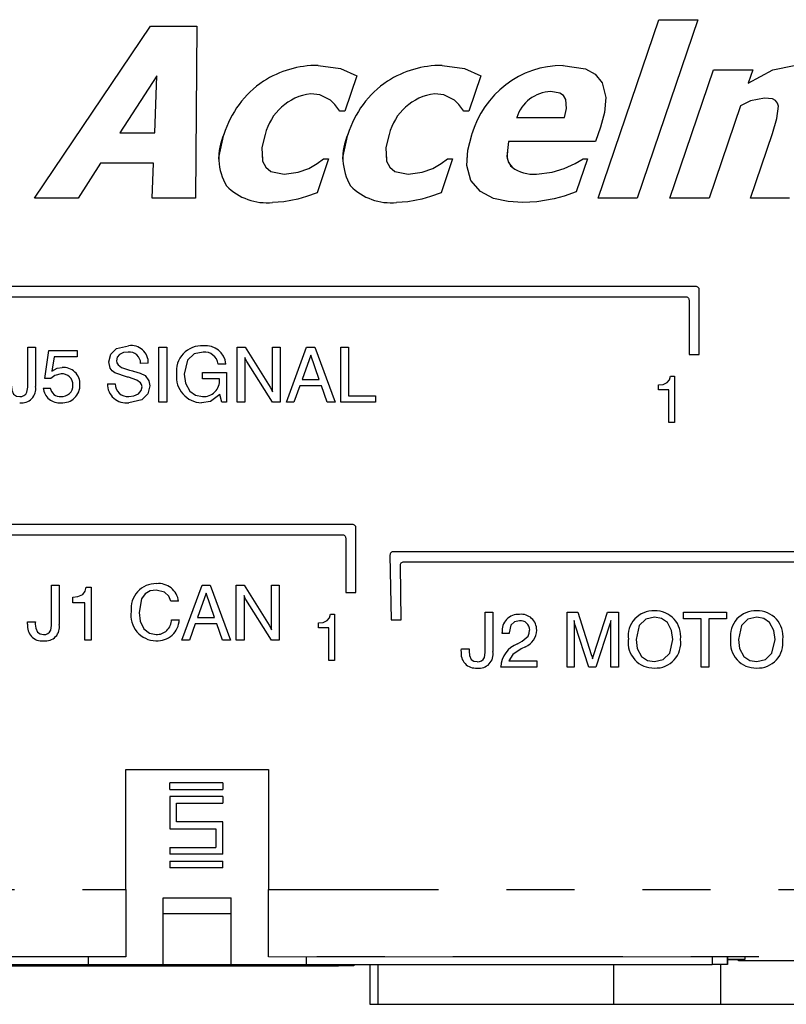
# Model space of a CAD drawing. Extents: x 0.4 to 16.6, y 0.1 to 10.9.
# Tile 17 of 22: x 3.1 to 4.2, y 5.8 to 7.3. Entities that reach past the tile are written whole.
import ezdxf

# ---------------------------------------------------------------- set-up
doc = ezdxf.new("R2010")
doc.units = 0
doc.linetypes.add('PHANTOM', pattern=[0.5, 0.25, -0.05, 0.05, -0.05, 0.05, -0.05])
doc.layers.get('0').update_dxf_attribs({"linetype": 'CONTINUOUS'})

msp = doc.modelspace()

# ---------------------------------------------------------------- linework, layer by layer
at = {"color": 7, "linetype": 'CONTINUOUS'}
for p, q in [((3.9609, 6.9924), (4.0501, 7.2548)), ((3.9609, 6.9924), (4.0501, 7.2548)), ((4.1077, 7.2548), (4.0185, 6.9924)), ((4.0501, 7.2548), (4.1077, 7.2548)), ((4.0501, 7.2548), (4.0501, 7.2548)), ((4.0501, 7.2548), (4.1077, 7.2548)), ((4.1077, 7.2548), (4.1077, 7.2548)), ((3.1321, 6.9924), (3.3023, 7.2452)), ((3.1321, 6.9924), (3.3023, 7.2452)), ((3.3023, 7.2452), (3.3706, 7.2452)), ((3.3023, 7.2452), (3.3023, 7.2452)), ((3.3023, 7.2452), (3.3706, 7.2452)), ((3.3706, 7.2452), (3.3689, 6.9924)), ((3.3706, 7.2452), (3.3706, 7.2452)), ((3.549, 7.1876), (3.549, 7.1876)), ((3.7314, 7.1876), (3.7314, 7.1876)), ((3.9092, 7.1876), (3.9092, 7.1876)), ((3.3116, 7.1721), (3.2576, 7.0884)), ((3.3087, 7.0884), (3.3116, 7.1721)), ((3.3087, 7.0884), (3.3116, 7.1721)), ((3.606, 7.1721), (3.5884, 7.1204)), ((3.606, 7.1721), (3.606, 7.1721)), ((3.7884, 7.1721), (3.7708, 7.1204)), ((3.7884, 7.1721), (3.7884, 7.1721)), ((4.0665, 6.9924), (4.1306, 7.1812)), ((4.0665, 6.9924), (4.1306, 7.1812)), ((4.1306, 7.1812), (4.1882, 7.1812)), ((4.1306, 7.1812), (4.1882, 7.1812)), ((4.1306, 7.1812), (4.1306, 7.1812)), ((4.1882, 7.1812), (4.1815, 7.1614)), ((4.1882, 7.1812), (4.1882, 7.1812)), ((3.4685, 7.1643), (3.4685, 7.1643)), ((3.6509, 7.1643), (3.6509, 7.1643)), ((4.1702, 7.1282), (4.1241, 6.9924)), ((3.5884, 7.1204), (3.581, 7.1204)), ((3.7708, 7.1204), (3.7634, 7.1204)), ((3.841, 7.1108), (3.9115, 7.1108)), ((3.841, 7.1108), (3.9115, 7.1108)), ((3.9115, 7.1108), (3.9115, 7.1108)), ((3.9644, 7.0969), (3.9572, 7.0756)), ((3.2576, 7.0884), (3.3087, 7.0884)), ((3.2576, 7.0884), (3.3087, 7.0884)), ((3.3087, 7.0884), (3.3087, 7.0884)), ((3.4103, 7.086), (3.4103, 7.086)), ((3.5927, 7.086), (3.5927, 7.086)), ((3.7749, 7.0853), (3.7749, 7.0853)), ((4.1849, 6.9924), (4.2172, 7.0874)), ((4.1849, 6.9924), (4.2172, 7.0874)), ((4.2172, 7.0874), (4.2172, 7.0874)), ((3.9572, 7.0756), (3.8292, 7.0756)), ((3.2291, 7.0436), (3.1962, 6.9924)), ((3.3067, 7.0436), (3.2291, 7.0436)), ((3.3048, 6.9924), (3.3067, 7.0436)), ((3.3048, 6.9924), (3.3067, 7.0436)), ((3.5645, 7.05), (3.5476, 7.0004)), ((3.5571, 7.05), (3.5645, 7.05)), ((3.5571, 7.05), (3.5645, 7.05)), ((3.5571, 7.05), (3.5571, 7.05)), ((3.5645, 7.05), (3.5645, 7.05)), ((3.7469, 7.05), (3.73, 7.0004)), ((3.7395, 7.05), (3.7469, 7.05)), ((3.7395, 7.05), (3.7469, 7.05)), ((3.7395, 7.05), (3.7395, 7.05)), ((3.7469, 7.05), (3.7469, 7.05)), ((3.8343, 7.0379), (3.8343, 7.0379)), ((3.9453, 7.05), (3.9288, 7.0016)), ((3.9391, 7.05), (3.9453, 7.05)), ((3.9391, 7.05), (3.9453, 7.05)), ((3.9391, 7.05), (3.9391, 7.05)), ((3.9453, 7.05), (3.9453, 7.05)), ((3.4989, 7.0276), (3.4989, 7.0276)), ((3.5352, 7.0361), (3.5352, 7.0361)), ((3.6813, 7.0276), (3.6813, 7.0276)), ((3.7176, 7.0361), (3.7176, 7.0361)), ((3.8701, 7.0276), (3.8701, 7.0276)), ((3.9111, 7.0361), (3.9111, 7.0361)), ((3.1321, 6.9924), (3.1321, 6.9924)), ((3.1962, 6.9924), (3.1321, 6.9924)), ((3.3689, 6.9924), (3.3048, 6.9924)), ((3.3048, 6.9924), (3.3048, 6.9924)), ((3.9609, 6.9924), (3.9609, 6.9924)), ((4.0185, 6.9924), (3.9609, 6.9924)), ((4.1241, 6.9924), (4.0665, 6.9924)), ((4.0665, 6.9924), (4.0665, 6.9924)), ((4.2425, 6.9924), (4.1849, 6.9924)), ((4.1849, 6.9924), (4.1849, 6.9924)), ((4.1046, 6.8625), (2.6146, 6.8625)), ((4.1046, 6.8625), (2.6146, 6.8625)), ((4.1096, 6.7625), (4.1096, 6.8575)), ((4.1096, 6.8575), (4.1096, 6.8575)), ((2.6296, 6.8475), (4.0896, 6.8475)), ((4.0946, 6.8425), (4.0946, 6.7625)), ((3.122, 6.7733), (3.1334, 6.7733)), ((3.122, 6.7201), (3.122, 6.7733)), ((3.122, 6.7733), (3.1334, 6.7733)), ((3.122, 6.7733), (3.122, 6.7733)), ((3.1334, 6.7733), (3.1334, 6.7156)), ((3.1334, 6.7733), (3.1334, 6.7733)), ((3.1469, 6.7271), (3.1532, 6.7682)), ((3.1469, 6.7271), (3.1532, 6.7682)), ((3.1532, 6.7682), (3.1947, 6.7682)), ((3.1532, 6.7682), (3.1947, 6.7682)), ((3.1532, 6.7682), (3.1532, 6.7682)), ((3.1947, 6.7682), (3.1947, 6.7588)), ((3.1947, 6.7682), (3.1947, 6.7682)), ((3.2703, 6.7754), (3.2703, 6.7754)), ((3.3149, 6.7733), (3.3263, 6.7733)), ((3.3149, 6.7733), (3.3263, 6.7733)), ((3.3149, 6.7733), (3.3149, 6.7733)), ((3.3149, 6.6925), (3.3149, 6.7733)), ((3.3263, 6.7733), (3.3263, 6.7733)), ((3.3263, 6.7733), (3.3263, 6.6925)), ((3.3802, 6.7754), (3.3802, 6.7754)), ((3.43, 6.7733), (3.4417, 6.7733)), ((3.43, 6.6925), (3.43, 6.7733)), ((3.43, 6.7733), (3.4417, 6.7733)), ((3.43, 6.7733), (3.43, 6.7733)), ((3.4417, 6.7733), (3.4784, 6.7146)), ((3.4417, 6.7733), (3.4784, 6.7146)), ((3.4417, 6.7733), (3.4417, 6.7733)), ((3.4818, 6.7733), (3.4932, 6.7733)), ((3.4818, 6.7078), (3.4818, 6.7733)), ((3.4818, 6.7733), (3.4932, 6.7733)), ((3.4818, 6.7733), (3.4818, 6.7733)), ((3.4932, 6.7733), (3.4932, 6.6925)), ((3.4932, 6.7733), (3.4932, 6.7733)), ((3.5026, 6.6925), (3.5321, 6.7733)), ((3.5026, 6.6925), (3.5321, 6.7733)), ((3.5321, 6.7733), (3.5442, 6.7733)), ((3.5321, 6.7733), (3.5442, 6.7733)), ((3.5321, 6.7733), (3.5321, 6.7733)), ((3.5442, 6.7733), (3.5741, 6.6925)), ((3.5442, 6.7733), (3.5741, 6.6925)), ((3.5442, 6.7733), (3.5442, 6.7733)), ((3.5824, 6.7733), (3.5938, 6.7733)), ((3.5824, 6.7733), (3.5938, 6.7733)), ((3.5824, 6.7733), (3.5824, 6.7733)), ((3.5824, 6.6925), (3.5824, 6.7733)), ((3.5938, 6.7733), (3.5938, 6.7733)), ((3.5938, 6.7733), (3.5938, 6.7018)), ((4.0946, 6.7625), (4.1096, 6.7625)), ((3.1607, 6.7588), (3.1575, 6.738)), ((3.1947, 6.7588), (3.1607, 6.7588)), ((3.2412, 6.7516), (3.2412, 6.7516)), ((3.2993, 6.7495), (3.2879, 6.7494)), ((3.2993, 6.7495), (3.2993, 6.7495)), ((3.4134, 6.7485), (3.402, 6.7485)), ((3.4134, 6.7485), (3.4134, 6.7485)), ((3.4414, 6.758), (3.4414, 6.6925)), ((3.4817, 6.6925), (3.4442, 6.752)), ((3.5381, 6.7617), (3.5255, 6.7256)), ((3.5506, 6.7256), (3.5381, 6.7617)), ((3.1724, 6.7433), (3.1724, 6.7433)), ((3.2718, 6.7394), (3.2718, 6.7394)), ((3.2761, 6.7383), (3.2761, 6.7383)), ((3.2773, 6.7381), (3.2773, 6.7381)), ((3.3408, 6.7333), (3.3408, 6.7333)), ((3.3788, 6.736), (3.4144, 6.736)), ((3.3788, 6.7267), (3.3788, 6.736)), ((3.3788, 6.736), (3.4144, 6.736)), ((3.3788, 6.736), (3.3788, 6.736)), ((3.4144, 6.736), (3.4144, 6.6925)), ((3.4144, 6.736), (3.4144, 6.736)), ((3.122, 6.7201), (3.122, 6.7201)), ((3.156, 6.7271), (3.1469, 6.7271)), ((3.1469, 6.7271), (3.1469, 6.7271)), ((3.2392, 6.7194), (3.2506, 6.7194)), ((3.2392, 6.7194), (3.2506, 6.7194)), ((3.2392, 6.7194), (3.2392, 6.7194)), ((3.2506, 6.7194), (3.2506, 6.7194)), ((3.2947, 6.7315), (3.2947, 6.7315)), ((3.4041, 6.7267), (3.3788, 6.7267)), ((3.4041, 6.7257), (3.4041, 6.7267)), ((3.4041, 6.7257), (3.4041, 6.7257)), ((3.5255, 6.7256), (3.5506, 6.7256)), ((3.5255, 6.7256), (3.5506, 6.7256)), ((4.0671, 6.7305), (4.0732, 6.7305)), ((4.0671, 6.7305), (4.0732, 6.7305)), ((4.0671, 6.7305), (4.0671, 6.7305)), ((4.0732, 6.7305), (4.0732, 6.7305)), ((4.0732, 6.7305), (4.0732, 6.6625)), ((3.1207, 6.7069), (3.1207, 6.7069)), ((3.1448, 6.7131), (3.1552, 6.7131)), ((3.1448, 6.7131), (3.1552, 6.7131)), ((3.1448, 6.7131), (3.1448, 6.7131)), ((3.1552, 6.7131), (3.1552, 6.7131)), ((3.1987, 6.7182), (3.1987, 6.7182)), ((3.3014, 6.7164), (3.3014, 6.7164)), ((3.4784, 6.7146), (3.4784, 6.7146)), ((3.4818, 6.7078), (3.4818, 6.7078)), ((3.5221, 6.7163), (3.5135, 6.6925)), ((3.5538, 6.7163), (3.5221, 6.7163)), ((3.5623, 6.6925), (3.5538, 6.7163)), ((4.0496, 6.7178), (4.0496, 6.7178)), ((4.0496, 6.7106), (4.0496, 6.7178)), ((4.065, 6.7106), (4.0496, 6.7106)), ((4.065, 6.6625), (4.065, 6.7106)), ((3.1101, 6.7008), (3.1101, 6.7008)), ((3.1708, 6.7008), (3.1708, 6.7008)), ((3.2707, 6.7008), (3.2707, 6.7008)), ((3.3263, 6.6925), (3.3149, 6.6925)), ((3.3791, 6.7008), (3.3791, 6.7008)), ((3.4072, 6.6925), (3.4047, 6.7037)), ((3.4144, 6.6925), (3.4072, 6.6925)), ((3.4414, 6.6925), (3.43, 6.6925)), ((3.4932, 6.6925), (3.4817, 6.6925)), ((3.5135, 6.6925), (3.5026, 6.6925)), ((3.5026, 6.6925), (3.5026, 6.6925)), ((3.5741, 6.6925), (3.5623, 6.6925)), ((3.5741, 6.6925), (3.5741, 6.6925)), ((3.6332, 6.6925), (3.5824, 6.6925)), ((3.5938, 6.7018), (3.6332, 6.7018)), ((3.5938, 6.7018), (3.6332, 6.7018)), ((3.6332, 6.7018), (3.6332, 6.6925)), ((3.6332, 6.7018), (3.6332, 6.7018)), ((4.0732, 6.6625), (4.065, 6.6625)), ((3.5996, 6.5125), (2.9546, 6.5125)), ((3.5996, 6.5125), (2.9546, 6.5125)), ((3.6046, 6.5075), (3.6046, 6.5075)), ((3.6046, 6.4125), (3.6046, 6.5075)), ((2.9696, 6.4975), (3.5846, 6.4975)), ((3.5896, 6.4925), (3.5896, 6.4125)), ((4.4396, 6.4725), (3.6597, 6.4725)), ((4.4396, 6.4725), (3.6597, 6.4725)), ((3.6547, 6.4674), (3.6563, 6.3725)), ((3.6713, 6.3725), (3.67, 6.4524)), ((3.6713, 6.3725), (3.67, 6.4524)), ((3.675, 6.4575), (4.4246, 6.4575)), ((3.157, 6.4234), (3.1684, 6.4234)), ((3.157, 6.3701), (3.157, 6.4234)), ((3.157, 6.4234), (3.1684, 6.4234)), ((3.157, 6.4234), (3.157, 6.4234)), ((3.1684, 6.4234), (3.1684, 6.3656)), ((3.1684, 6.4234), (3.1684, 6.4234)), ((3.2081, 6.4202), (3.215, 6.4202)), ((3.2081, 6.4202), (3.2081, 6.4202)), ((3.2081, 6.4202), (3.215, 6.4202)), ((3.215, 6.4202), (3.215, 6.4202)), ((3.215, 6.4202), (3.215, 6.3425)), ((3.3113, 6.4254), (3.3113, 6.4254)), ((3.3488, 6.3425), (3.3784, 6.4234)), ((3.3488, 6.3425), (3.3784, 6.4234)), ((3.3784, 6.4234), (3.3904, 6.4234)), ((3.3784, 6.4234), (3.3904, 6.4234)), ((3.3784, 6.4234), (3.3784, 6.4234)), ((3.3904, 6.4234), (3.4204, 6.3425)), ((3.3904, 6.4234), (3.3904, 6.4234)), ((3.3904, 6.4234), (3.4204, 6.3425)), ((3.4287, 6.4234), (3.4404, 6.4234)), ((3.4287, 6.4234), (3.4404, 6.4234)), ((3.4287, 6.4234), (3.4287, 6.4234)), ((3.4287, 6.3425), (3.4287, 6.4234)), ((3.4404, 6.4234), (3.4771, 6.3646)), ((3.4404, 6.4234), (3.4404, 6.4234)), ((3.4404, 6.4234), (3.4771, 6.3646)), ((3.4805, 6.4234), (3.4919, 6.4234)), ((3.4805, 6.4234), (3.4919, 6.4234)), ((3.4805, 6.4234), (3.4805, 6.4234)), ((3.4805, 6.3578), (3.4805, 6.4234)), ((3.4919, 6.4234), (3.4919, 6.4234)), ((3.4919, 6.4234), (3.4919, 6.3425)), ((3.1881, 6.4057), (3.1881, 6.4057)), ((3.1881, 6.3974), (3.1881, 6.4057)), ((3.3844, 6.4117), (3.3718, 6.3757)), ((3.3968, 6.3757), (3.3844, 6.4117)), ((3.4401, 6.408), (3.4401, 6.3425)), ((3.4804, 6.3425), (3.4429, 6.4021)), ((3.5896, 6.4125), (3.6046, 6.4125)), ((3.2057, 6.3974), (3.1881, 6.3974)), ((3.2057, 6.3425), (3.2057, 6.3974)), ((3.3436, 6.3995), (3.3322, 6.3995)), ((3.3436, 6.3995), (3.3436, 6.3995)), ((4.0438, 6.3854), (4.0438, 6.3854)), ((4.1942, 6.3854), (4.1942, 6.3854)), ((3.2742, 6.3847), (3.2742, 6.3847)), ((3.3333, 6.3725), (3.3447, 6.3725)), ((3.3333, 6.3725), (3.3447, 6.3725)), ((3.3333, 6.3725), (3.3333, 6.3725)), ((3.3447, 6.3725), (3.3447, 6.3725)), ((3.3718, 6.3757), (3.3968, 6.3757)), ((3.3718, 6.3757), (3.3968, 6.3757)), ((3.5671, 6.3805), (3.5732, 6.3805)), ((3.5671, 6.3805), (3.5671, 6.3805)), ((3.5671, 6.3805), (3.5732, 6.3805)), ((3.5732, 6.3805), (3.5732, 6.3125)), ((3.5732, 6.3805), (3.5732, 6.3805)), ((3.6563, 6.3725), (3.6713, 6.3725)), ((3.6713, 6.3725), (3.6713, 6.3725)), ((3.7948, 6.3834), (3.8062, 6.3834)), ((3.7948, 6.3834), (3.8062, 6.3834)), ((3.7948, 6.3834), (3.7948, 6.3834)), ((3.7948, 6.3301), (3.7948, 6.3834)), ((3.8062, 6.3834), (3.8062, 6.3834)), ((3.8062, 6.3834), (3.8062, 6.3256)), ((3.8453, 6.3803), (3.8453, 6.3803)), ((3.9151, 6.3834), (3.931, 6.3834)), ((3.9151, 6.3834), (3.931, 6.3834)), ((3.9151, 6.3025), (3.9151, 6.3834)), ((3.9151, 6.3834), (3.9151, 6.3834)), ((3.9255, 6.3714), (3.9255, 6.3025)), ((3.931, 6.3834), (3.9508, 6.3215)), ((3.931, 6.3834), (3.9508, 6.3215)), ((3.931, 6.3834), (3.931, 6.3834)), ((3.9545, 6.3215), (3.9745, 6.3834)), ((3.9545, 6.3215), (3.9745, 6.3834)), ((3.9745, 6.3834), (3.9908, 6.3834)), ((3.9745, 6.3834), (3.9908, 6.3834)), ((3.9745, 6.3834), (3.9745, 6.3834)), ((3.9794, 6.3025), (3.9794, 6.3714)), ((3.9908, 6.3834), (3.9908, 6.3025)), ((3.9908, 6.3834), (3.9908, 6.3834)), ((4.0862, 6.3834), (4.1495, 6.3834)), ((4.0862, 6.374), (4.0862, 6.3834)), ((4.0862, 6.3834), (4.1495, 6.3834)), ((4.0862, 6.3834), (4.0862, 6.3834)), ((4.1122, 6.374), (4.0862, 6.374)), ((4.1122, 6.3025), (4.1122, 6.374)), ((4.1495, 6.374), (4.1236, 6.374)), ((4.1236, 6.374), (4.1236, 6.3025)), ((4.1495, 6.3834), (4.1495, 6.374)), ((4.1495, 6.3834), (4.1495, 6.3834)), ((3.1217, 6.366), (3.1217, 6.366)), ((3.1218, 6.3694), (3.1332, 6.3694)), ((3.1218, 6.3694), (3.1332, 6.3694)), ((3.1218, 6.3694), (3.1218, 6.3694)), ((3.1331, 6.3661), (3.1331, 6.3661)), ((3.1332, 6.3694), (3.1332, 6.3694)), ((3.1557, 6.3569), (3.1557, 6.3569)), ((3.157, 6.3701), (3.157, 6.3701)), ((3.3684, 6.3663), (3.3598, 6.3425)), ((3.4, 6.3663), (3.3684, 6.3663)), ((3.4085, 6.3425), (3.4, 6.3663)), ((3.4771, 6.3646), (3.4771, 6.3646)), ((3.4805, 6.3578), (3.4805, 6.3578)), ((3.5496, 6.3678), (3.5496, 6.3678)), ((3.5496, 6.3606), (3.5496, 6.3678)), ((3.565, 6.3606), (3.5496, 6.3606)), ((3.565, 6.3125), (3.565, 6.3606)), ((3.8705, 6.3572), (3.8705, 6.3572)), ((3.9473, 6.3025), (3.9273, 6.3643)), ((3.9776, 6.3643), (3.9576, 6.3025)), ((3.1451, 6.3508), (3.1451, 6.3508)), ((3.215, 6.3425), (3.2057, 6.3425)), ((3.3107, 6.3508), (3.3107, 6.3508)), ((3.3598, 6.3425), (3.3488, 6.3425)), ((3.3488, 6.3425), (3.3488, 6.3425)), ((3.4204, 6.3425), (3.4085, 6.3425)), ((3.4204, 6.3425), (3.4204, 6.3425)), ((3.4401, 6.3425), (3.4287, 6.3425)), ((3.4919, 6.3425), (3.4804, 6.3425)), ((3.8197, 6.3523), (3.8197, 6.3536)), ((3.8197, 6.3536), (3.8197, 6.3536)), ((3.8301, 6.3523), (3.8197, 6.3523)), ((3.8301, 6.3532), (3.8301, 6.3523)), ((4.0053, 6.3434), (4.0053, 6.3434)), ((4.0821, 6.3434), (4.0821, 6.3434)), ((4.1557, 6.3434), (4.1557, 6.3434)), ((4.2325, 6.3434), (4.2325, 6.3434)), ((3.7597, 6.3294), (3.7711, 6.3294)), ((3.7597, 6.3294), (3.7711, 6.3294)), ((3.7597, 6.3294), (3.7597, 6.3294)), ((3.7711, 6.3294), (3.7711, 6.3294)), ((3.7948, 6.3301), (3.7948, 6.3301)), ((3.8425, 6.3371), (3.849, 6.3408)), ((3.8425, 6.3371), (3.849, 6.3408)), ((3.8425, 6.3371), (3.8425, 6.3371)), ((3.8541, 6.3328), (3.8477, 6.3294)), ((3.849, 6.3408), (3.849, 6.3408)), ((3.7596, 6.326), (3.7596, 6.326)), ((3.7936, 6.3169), (3.7936, 6.3169)), ((3.9508, 6.3215), (3.9508, 6.3215)), ((3.9527, 6.3148), (3.9527, 6.3148)), ((3.9545, 6.3215), (3.9545, 6.3215)), ((3.5732, 6.3125), (3.565, 6.3125)), ((3.783, 6.3108), (3.783, 6.3108)), ((3.8176, 6.3025), (3.8176, 6.3031)), ((3.8176, 6.3031), (3.8176, 6.3031)), ((3.8705, 6.3025), (3.8176, 6.3025)), ((3.8294, 6.3118), (3.8705, 6.3118)), ((3.8294, 6.3118), (3.8705, 6.3118)), ((3.8705, 6.3118), (3.8705, 6.3025)), ((3.8705, 6.3118), (3.8705, 6.3118)), ((3.9255, 6.3025), (3.9151, 6.3025)), ((3.9576, 6.3025), (3.9473, 6.3025)), ((3.9908, 6.3025), (3.9794, 6.3025)), ((4.0438, 6.3108), (4.0438, 6.3108)), ((4.1236, 6.3025), (4.1122, 6.3025)), ((4.1942, 6.3108), (4.1942, 6.3108)), ((3.2661, 6.1524), (3.4761, 6.1524)), ((3.2661, 5.9757), (3.2661, 6.1524)), ((3.4761, 6.1524), (3.4761, 5.9757)), ((3.3307, 6.1226), (3.3307, 6.1326)), ((3.4088, 6.1326), (3.3307, 6.1326)), ((3.4088, 6.1326), (3.4088, 6.1226)), ((3.3307, 6.1226), (3.4088, 6.1226)), ((3.4088, 6.1126), (3.3307, 6.1126)), ((3.3307, 6.1126), (3.3307, 6.0651)), ((3.4088, 6.1126), (3.4088, 6.1026)), ((3.3407, 6.1026), (3.4088, 6.1026)), ((3.3407, 6.0751), (3.3407, 6.1026)), ((3.4088, 6.0751), (3.3407, 6.0751)), ((3.4088, 6.0276), (3.4088, 6.0751)), ((3.3307, 6.0651), (3.3988, 6.0651)), ((3.3988, 6.0651), (3.3988, 6.0376)), ((3.3307, 6.0376), (3.3988, 6.0376)), ((3.3307, 6.0376), (3.3307, 6.0276)), ((3.4088, 6.0276), (3.3307, 6.0276)), ((3.3307, 6.0176), (3.4088, 6.0176)), ((3.3307, 6.0176), (3.3307, 6.0076)), ((3.4088, 6.0076), (3.4088, 6.0176)), ((3.4088, 6.0076), (3.3307, 6.0076)), ((3.2661, 5.9757), (3.2661, 5.8765)), ((3.4761, 5.8765), (3.4761, 5.9757)), ((3.3213, 5.9404), (3.3213, 5.9634)), ((3.3213, 5.9634), (3.4213, 5.9634)), ((3.4213, 5.9404), (3.4213, 5.9634)), ((3.3213, 5.9404), (3.4213, 5.9404)), ((3.3213, 5.8654), (3.3213, 5.9404)), ((3.4213, 5.8654), (3.4213, 5.9404)), ((3.2661, 5.8765), (2.5671, 5.8764)), ((2.6138, 5.8654), (3.2113, 5.8654)), ((3.1614, 5.8637), (3.1614, 5.8654)), ((3.2113, 5.8654), (3.2113, 5.8764)), ((3.2113, 5.8654), (3.3213, 5.8654)), ((3.2661, 5.8765), (3.2661, 5.8765)), ((3.2714, 5.8637), (3.2714, 5.8654)), ((3.3213, 5.8654), (3.4213, 5.8654)), ((3.3714, 5.8637), (3.3714, 5.8654)), ((3.4213, 5.8654), (3.5313, 5.8654)), ((4.1771, 5.8764), (3.4761, 5.8765)), ((3.4761, 5.8765), (3.4761, 5.8765)), ((3.4814, 5.8654), (3.4814, 5.8637)), ((3.5313, 5.8764), (3.5313, 5.8654)), ((3.5313, 5.8654), (4.1288, 5.8654)), ((3.5789, 5.8654), (3.5789, 5.8637)), ((3.6014, 5.8654), (3.6014, 5.8637)), ((3.6251, 5.8654), (3.6251, 5.8069)), ((3.9834, 5.8654), (3.9834, 5.8069)), ((4.1288, 5.8764), (4.1288, 5.8654)), ((4.1513, 5.8654), (4.1288, 5.8654)), ((4.1408, 5.8654), (4.1408, 5.8069)), ((4.1513, 5.8764), (4.1513, 5.8654)), ((4.1513, 5.8654), (4.1513, 5.8764)), ((4.1513, 5.8735), (4.1771, 5.8735)), ((4.1671, 5.8707), (4.1671, 5.8721)), ((4.4718, 5.8707), (4.1671, 5.8707)), ((4.1771, 5.8735), (4.1771, 5.8764)), ((3.0639, 5.8637), (3.1614, 5.8637)), ((3.1614, 5.8637), (3.2714, 5.8637)), ((3.2714, 5.8637), (3.3714, 5.8637)), ((3.3714, 5.8637), (3.4814, 5.8637)), ((3.4814, 5.8637), (3.5789, 5.8637)), ((3.6014, 5.8637), (3.5789, 5.8637)), ((3.6251, 5.8069), (3.6369, 5.8069)), ((3.6369, 5.8069), (3.9834, 5.8069)), ((3.9834, 5.8069), (4.1408, 5.8069)), ((4.1408, 5.8069), (4.381, 5.8069))]:
    msp.add_line(p, q, dxfattribs=at)
at = {"color": 7, "linetype": 'PHANTOM'}
for p, q in [((4.1046, 6.8625), (4.1046, 6.8625)), ((3.5996, 6.5125), (3.5996, 6.5125)), ((3.6597, 6.4725), (3.6597, 6.4725)), ((3.67, 6.4524), (3.67, 6.4524)), ((2.4525, 5.9757), (3.2661, 5.9757)), ((3.4761, 5.9757), (4.7471, 5.9757)), ((3.2661, 5.8765), (2.4525, 5.8765)), ((4.7471, 5.8765), (3.4761, 5.8765)), ((3.6369, 5.8654), (3.6369, 5.8069))]:
    msp.add_line(p, q, dxfattribs=at)
at = {"color": 7, "linetype": 'CONTINUOUS', "flags": 128}
for points in [[(3.549, 7.1876), (3.5821, 7.183), (3.606, 7.1721)], [(3.549, 7.1876), (3.5821, 7.183), (3.606, 7.1721)], [(3.7314, 7.1876), (3.7644, 7.183), (3.7884, 7.1721)], [(3.7314, 7.1876), (3.7644, 7.183), (3.7884, 7.1721)], [(3.9092, 7.1876), (3.9421, 7.1828), (3.9566, 7.1748), (3.9669, 7.1619), (3.9721, 7.1404), (3.9716, 7.1348)], [(3.9092, 7.1876), (3.9421, 7.1828), (3.9566, 7.1748), (3.9669, 7.1619), (3.9721, 7.1404), (3.9702, 7.1184), (3.9644, 7.0969)], [(4.1815, 7.1614), (4.2176, 7.1812), (4.2491, 7.1876)], [(4.1815, 7.1614), (4.2176, 7.1812), (4.2491, 7.1876)], [(3.567, 7.1367), (3.5516, 7.1444), (3.5381, 7.146)], [(3.7494, 7.1367), (3.734, 7.1444), (3.7205, 7.146)], [(3.9115, 7.1108), (3.9145, 7.124), (3.9135, 7.1374), (3.9101, 7.1432), (3.9045, 7.147), (3.8912, 7.1492)], [(4.2056, 7.1396), (4.1851, 7.1353), (4.1702, 7.1282)], [(4.2263, 7.1275), (4.2248, 7.1323), (4.2216, 7.136), (4.2172, 7.1382), (4.2056, 7.1396)], [(3.581, 7.1204), (3.5738, 7.1302), (3.567, 7.1367)], [(3.7634, 7.1204), (3.7562, 7.1302), (3.7494, 7.1367)], [(4.2172, 7.0874), (4.2238, 7.1096), (4.2263, 7.1275)], [(4.2172, 7.0874), (4.2238, 7.1096), (4.2263, 7.1275)], [(3.4032, 7.0498), (3.403, 7.0521), (3.4103, 7.086)], [(3.4711, 7.086), (3.4663, 7.0667), (3.4672, 7.0469), (3.4719, 7.0382), (3.4795, 7.0318), (3.4989, 7.0276)], [(3.5856, 7.0498), (3.5854, 7.0521), (3.5927, 7.086)], [(3.6535, 7.086), (3.6487, 7.0667), (3.6495, 7.0469), (3.6543, 7.0382), (3.6619, 7.0318), (3.6813, 7.0276)], [(3.8503, 6.986), (3.8285, 6.9873), (3.8072, 6.992), (3.7879, 7.002), (3.7738, 7.0185), (3.7677, 7.0404), (3.7691, 7.0632), (3.7749, 7.0853)], [(3.7682, 7.0489), (3.7691, 7.0632), (3.7749, 7.0853)], [(3.8292, 7.0756), (3.8267, 7.0535), (3.8291, 7.045), (3.8343, 7.0379)], [(3.4666, 7.0599), (3.4672, 7.0469), (3.4719, 7.0382), (3.4795, 7.0318), (3.4989, 7.0276)], [(3.649, 7.0599), (3.6495, 7.0469), (3.6543, 7.0382), (3.6619, 7.0318), (3.6813, 7.0276)], [(3.5352, 7.0361), (3.5478, 7.0434), (3.5571, 7.05)], [(3.5352, 7.0361), (3.5478, 7.0434), (3.5571, 7.05)], [(3.7176, 7.0361), (3.7301, 7.0434), (3.7395, 7.05)], [(3.7176, 7.0361), (3.7301, 7.0434), (3.7395, 7.05)], [(3.9111, 7.0361), (3.9271, 7.0434), (3.9391, 7.05)], [(3.9111, 7.0361), (3.9271, 7.0434), (3.9391, 7.05)], [(3.4989, 7.0276), (3.5197, 7.0304), (3.5352, 7.0361)], [(3.4989, 7.0276), (3.5197, 7.0304), (3.5352, 7.0361)], [(3.6813, 7.0276), (3.7021, 7.0304), (3.7176, 7.0361)], [(3.6813, 7.0276), (3.7021, 7.0304), (3.7176, 7.0361)], [(3.8701, 7.0276), (3.8935, 7.0306), (3.9111, 7.0361)], [(3.8701, 7.0276), (3.8935, 7.0306), (3.9111, 7.0361)], [(3.5476, 7.0004), (3.5319, 6.9946), (3.5193, 6.9908)], [(3.73, 7.0004), (3.7143, 6.9946), (3.7017, 6.9908)], [(3.9288, 7.0016), (3.9107, 6.9952), (3.8961, 6.9914)], [(3.5193, 6.9908), (3.4986, 6.9868), (3.4821, 6.986)], [(3.7017, 6.9908), (3.681, 6.9868), (3.6645, 6.986)], [(3.8961, 6.9914), (3.8706, 6.9869), (3.8503, 6.986)], [(4.1096, 6.8575), (4.1095, 6.8584), (4.1093, 6.8594), (4.1088, 6.8602), (4.1082, 6.861), (4.1074, 6.8616), (4.1065, 6.8621), (4.1056, 6.8624), (4.1046, 6.8625)], [(4.1096, 6.8575), (4.1095, 6.8584), (4.1093, 6.8594), (4.1088, 6.8602), (4.1082, 6.861), (4.1074, 6.8616), (4.1065, 6.8621), (4.1056, 6.8624), (4.1046, 6.8625)], [(4.0896, 6.8475), (4.0906, 6.8474), (4.0915, 6.8471), (4.0924, 6.8466), (4.0932, 6.846), (4.0938, 6.8452), (4.0943, 6.8444), (4.0945, 6.8434), (4.0946, 6.8425)], [(3.2412, 6.7516), (3.2441, 6.7629), (3.2524, 6.7712), (3.2703, 6.7754)], [(3.2412, 6.7516), (3.2441, 6.7629), (3.2524, 6.7712), (3.2703, 6.7754)], [(3.2696, 6.7661), (3.263, 6.7653), (3.257, 6.7624), (3.2537, 6.7584), (3.2526, 6.7533)], [(3.3798, 6.7661), (3.3666, 6.7633), (3.3569, 6.754), (3.3522, 6.7335)], [(3.2685, 6.7293), (3.2502, 6.7355), (3.2462, 6.7383), (3.2433, 6.7422), (3.2412, 6.7516)], [(3.2526, 6.7533), (3.2532, 6.7502), (3.2549, 6.7475), (3.2599, 6.7436), (3.2718, 6.7394)], [(3.2526, 6.7533), (3.2532, 6.7502), (3.2549, 6.7475), (3.2599, 6.7436), (3.2718, 6.7394)], [(3.4442, 6.752), (3.4425, 6.7553), (3.4414, 6.758)], [(3.1709, 6.7339), (3.1618, 6.7318), (3.156, 6.7271)], [(3.1575, 6.738), (3.1654, 6.7423), (3.1724, 6.7433)], [(3.1575, 6.738), (3.1654, 6.7423), (3.1724, 6.7433)], [(3.2718, 6.7394), (3.2742, 6.7388), (3.2761, 6.7383)], [(3.2718, 6.7394), (3.2742, 6.7388), (3.2761, 6.7383)], [(3.2761, 6.7383), (3.2768, 6.7382), (3.2773, 6.7381)], [(3.2761, 6.7383), (3.2768, 6.7382), (3.2773, 6.7381)], [(3.2773, 6.7381), (3.2874, 6.7352), (3.2947, 6.7315)], [(3.2773, 6.7381), (3.2874, 6.7352), (3.2947, 6.7315)], [(3.3522, 6.7335), (3.3539, 6.7202), (3.3602, 6.7085), (3.3688, 6.7025), (3.3791, 6.7008)], [(3.3522, 6.7335), (3.3539, 6.7202), (3.3602, 6.7085), (3.3688, 6.7025), (3.3791, 6.7008)], [(3.1207, 6.7069), (3.1219, 6.7142), (3.122, 6.7201)], [(3.1207, 6.7069), (3.1219, 6.7142), (3.122, 6.7201)], [(3.2703, 6.7289), (3.2693, 6.7291), (3.2685, 6.7293)], [(3.29, 6.7151), (3.2893, 6.7182), (3.2876, 6.7209), (3.2824, 6.7247), (3.2703, 6.7289)], [(3.2947, 6.7315), (3.3001, 6.7238), (3.3014, 6.7164)], [(3.2947, 6.7315), (3.3001, 6.7238), (3.3014, 6.7164)], [(4.0496, 6.7178), (4.0563, 6.7185), (4.0625, 6.7212), (4.0658, 6.7254), (4.0671, 6.7305)], [(4.0496, 6.7178), (4.0563, 6.7185), (4.0625, 6.7212), (4.0658, 6.7254), (4.0671, 6.7305)], [(3.0981, 6.7161), (3.0987, 6.7098), (3.1012, 6.7041), (3.1053, 6.7014), (3.1101, 6.7008)], [(3.0981, 6.7161), (3.0987, 6.7098), (3.1012, 6.7041), (3.1053, 6.7014), (3.1101, 6.7008)], [(3.3014, 6.7164), (3.2984, 6.7044), (3.2896, 6.6958), (3.2706, 6.6914)], [(3.2707, 6.7008), (3.2782, 6.7016), (3.285, 6.7048), (3.2888, 6.7093), (3.29, 6.7151)], [(3.2707, 6.7008), (3.2782, 6.7016), (3.285, 6.7048), (3.2888, 6.7093), (3.29, 6.7151)], [(3.4784, 6.7146), (3.4805, 6.7109), (3.4818, 6.7078)], [(3.4784, 6.7146), (3.4805, 6.7109), (3.4818, 6.7078)], [(3.4047, 6.7037), (3.3909, 6.6936), (3.3775, 6.6914)], [(3.6046, 6.5075), (3.6045, 6.5084), (3.6043, 6.5094), (3.6038, 6.5102), (3.6032, 6.511), (3.6024, 6.5116), (3.6015, 6.5121), (3.6006, 6.5124), (3.5996, 6.5125)], [(3.6046, 6.5075), (3.6045, 6.5084), (3.6043, 6.5094), (3.6038, 6.5102), (3.6032, 6.511), (3.6024, 6.5116), (3.6015, 6.5121), (3.6006, 6.5124), (3.5996, 6.5125)], [(3.5846, 6.4975), (3.5856, 6.4974), (3.5865, 6.4971), (3.5874, 6.4966), (3.5882, 6.496), (3.5888, 6.4952), (3.5893, 6.4944), (3.5895, 6.4934), (3.5896, 6.4925)], [(3.6597, 6.4725), (3.6587, 6.4724), (3.6578, 6.4721), (3.6569, 6.4716), (3.6562, 6.471), (3.6555, 6.4702), (3.6551, 6.4693), (3.6548, 6.4684), (3.6547, 6.4674)], [(3.6597, 6.4725), (3.6587, 6.4724), (3.6578, 6.4721), (3.6569, 6.4716), (3.6562, 6.471), (3.6555, 6.4702), (3.6551, 6.4693), (3.6548, 6.4684), (3.6547, 6.4674)], [(3.67, 6.4524), (3.6701, 6.4534), (3.6703, 6.4543), (3.6708, 6.4552), (3.6714, 6.456), (3.6722, 6.4566), (3.673, 6.4571), (3.674, 6.4574), (3.675, 6.4575)], [(3.1881, 6.4057), (3.1958, 6.4065), (3.2028, 6.4096), (3.2065, 6.4144), (3.2081, 6.4202)], [(3.1881, 6.4057), (3.1958, 6.4065), (3.2028, 6.4096), (3.2065, 6.4144), (3.2081, 6.4202)], [(3.3106, 6.4161), (3.3021, 6.4148), (3.2946, 6.4103), (3.2895, 6.4033), (3.2856, 6.3833)], [(3.3322, 6.3995), (3.3293, 6.4073), (3.3233, 6.4131), (3.3106, 6.4161)], [(3.4429, 6.4021), (3.4412, 6.4053), (3.4401, 6.408)], [(3.2856, 6.3833), (3.2871, 6.3705), (3.2929, 6.3591), (3.3009, 6.3528), (3.3107, 6.3508)], [(3.2856, 6.3833), (3.2871, 6.3705), (3.2929, 6.3591), (3.3009, 6.3528), (3.3107, 6.3508)], [(3.5496, 6.3678), (3.5563, 6.3685), (3.5625, 6.3712), (3.5658, 6.3754), (3.5671, 6.3805)], [(3.5496, 6.3678), (3.5563, 6.3685), (3.5625, 6.3712), (3.5658, 6.3754), (3.5671, 6.3805)], [(3.845, 6.3709), (3.8379, 6.3693), (3.8327, 6.3643), (3.8301, 6.3532)], [(3.9273, 6.3643), (3.9261, 6.3682), (3.9255, 6.3714)], [(3.9794, 6.3714), (3.9785, 6.3674), (3.9776, 6.3643)], [(4.0438, 6.3761), (4.0308, 6.3731), (4.0214, 6.3638), (4.0167, 6.3434)], [(4.0707, 6.3434), (4.069, 6.3567), (4.0627, 6.3684), (4.0541, 6.3743), (4.0438, 6.3761)], [(4.1942, 6.3761), (4.1812, 6.3731), (4.1717, 6.3638), (4.1671, 6.3434)], [(4.2211, 6.3434), (4.2194, 6.3567), (4.2131, 6.3684), (4.2045, 6.3743), (4.1942, 6.3761)], [(3.1217, 6.366), (3.1217, 6.3679), (3.1218, 6.3694)], [(3.1217, 6.366), (3.1217, 6.3679), (3.1218, 6.3694)], [(3.1332, 6.3694), (3.1331, 6.3675), (3.1331, 6.3661)], [(3.1331, 6.3661), (3.1337, 6.3598), (3.1362, 6.3541), (3.1403, 6.3515), (3.1451, 6.3508)], [(3.1331, 6.3661), (3.1337, 6.3598), (3.1362, 6.3541), (3.1403, 6.3515), (3.1451, 6.3508)], [(3.1557, 6.3569), (3.1569, 6.3642), (3.157, 6.3701)], [(3.1557, 6.3569), (3.1569, 6.3642), (3.157, 6.3701)], [(3.4771, 6.3646), (3.4792, 6.3609), (3.4805, 6.3578)], [(3.4771, 6.3646), (3.4792, 6.3609), (3.4805, 6.3578)], [(3.849, 6.3408), (3.8578, 6.3484), (3.8596, 6.3527), (3.8601, 6.3573)], [(3.849, 6.3408), (3.8578, 6.3484), (3.8596, 6.3527), (3.8601, 6.3573)], [(4.0167, 6.3434), (4.0184, 6.3301), (4.0248, 6.3184), (4.0334, 6.3125), (4.0438, 6.3108)], [(4.0167, 6.3434), (4.0184, 6.3301), (4.0248, 6.3184), (4.0334, 6.3125), (4.0438, 6.3108)], [(4.0438, 6.3108), (4.0567, 6.3138), (4.0661, 6.3231), (4.0707, 6.3434)], [(4.0438, 6.3108), (4.0567, 6.3138), (4.0661, 6.3231), (4.0707, 6.3434)], [(4.1671, 6.3434), (4.1688, 6.3301), (4.1752, 6.3184), (4.1838, 6.3125), (4.1942, 6.3108)], [(4.1671, 6.3434), (4.1688, 6.3301), (4.1752, 6.3184), (4.1838, 6.3125), (4.1942, 6.3108)], [(4.1942, 6.3108), (4.2071, 6.3138), (4.2165, 6.3231), (4.2211, 6.3434)], [(4.1942, 6.3108), (4.2071, 6.3138), (4.2165, 6.3231), (4.2211, 6.3434)], [(3.7596, 6.326), (3.7596, 6.3279), (3.7597, 6.3294)], [(3.7596, 6.326), (3.7596, 6.3279), (3.7597, 6.3294)], [(3.7711, 6.3294), (3.771, 6.3275), (3.771, 6.3261)], [(3.7936, 6.3169), (3.7947, 6.3242), (3.7948, 6.3301)], [(3.7936, 6.3169), (3.7947, 6.3242), (3.7948, 6.3301)], [(3.8477, 6.3294), (3.8355, 6.3214), (3.8294, 6.3118)], [(3.771, 6.3261), (3.7715, 6.3198), (3.774, 6.3141), (3.7781, 6.3115), (3.783, 6.3108)], [(3.771, 6.3261), (3.7715, 6.3198), (3.774, 6.3141), (3.7781, 6.3115), (3.783, 6.3108)], [(3.9508, 6.3215), (3.9519, 6.3178), (3.9527, 6.3148)], [(3.9508, 6.3215), (3.9519, 6.3178), (3.9527, 6.3148)], [(3.9527, 6.3148), (3.9536, 6.3186), (3.9545, 6.3215)], [(3.9527, 6.3148), (3.9536, 6.3186), (3.9545, 6.3215)]]:
    msp.add_lwpolyline(points, dxfattribs=at)
at = {"color": 7, "linetype": 'CONTINUOUS'}
for centre, radius, start, end in [((3.5483, 7.0396), 0.148, 89.7501, 122.6187), ((3.5483, 7.0396), 0.148, 89.7501, 122.6187), ((3.7307, 7.0396), 0.148, 89.7501, 122.6187), ((3.7307, 7.0396), 0.148, 89.7501, 122.6187), ((3.9099, 7.0474), 0.1403, 90.2608, 164.3181), ((3.9099, 7.0474), 0.1403, 90.2608, 164.3181), ((3.5509, 7.0423), 0.1472, 124.0237, 162.7277), ((3.5509, 7.0423), 0.1472, 124.0237, 162.7277), ((3.7333, 7.0423), 0.1472, 124.0237, 162.7277), ((3.7333, 7.0423), 0.1472, 124.0237, 162.7277), ((3.5481, 7.0675), 0.0791, 97.2239, 166.5117), ((3.7305, 7.0675), 0.0791, 97.2239, 166.5117), ((3.8938, 7.0939), 0.0554, 92.6037, 162.1668), ((3.4852, 7.0521), 0.0822, 155.6596, 210.4736), ((3.6676, 7.0521), 0.0822, 155.6596, 210.4736), ((3.8508, 7.0551), 0.0239, 167.3371, 226.1604), ((3.8662, 7.0817), 0.0542, 233.9326, 274.1989), ((3.8662, 7.0817), 0.0542, 233.9326, 274.1989), ((3.4735, 7.0684), 0.0828, 224.458, 276.0056), ((3.6558, 7.0684), 0.0828, 224.458, 276.0056), ((3.2713, 6.7496), 0.0166, 359.427, 95.9924), ((3.2738, 6.7502), 0.0255, 358.4417, 97.9763), ((3.2738, 6.7502), 0.0255, 358.4417, 97.9763), ((3.3783, 6.7377), 0.0378, 87.163, 186.7078), ((3.3783, 6.7377), 0.0378, 87.163, 186.7078), ((3.3815, 6.7455), 0.0207, 8.2469, 94.8041), ((3.3832, 6.7452), 0.0304, 6.1579, 95.7386), ((3.3832, 6.7452), 0.0304, 6.1579, 95.7386), ((3.1725, 6.7181), 0.0159, 357.0794, 95.5948), ((3.1746, 6.7192), 0.0242, 357.5318, 95.1079), ((3.1746, 6.7192), 0.0242, 357.5318, 95.1079), ((3.3785, 6.7294), 0.0379, 174.0184, 268.4591), ((3.2668, 6.7188), 0.0276, 178.6432, 278.0333), ((3.269, 6.7191), 0.0184, 178.9716, 275.2445), ((3.269, 6.7191), 0.0184, 178.9716, 275.2445), ((3.3808, 6.724), 0.0233, 265.882, 4.0785), ((3.3808, 6.724), 0.0233, 265.882, 4.0785), ((3.113, 6.7119), 0.0207, 261.9328, 10.2549), ((3.1112, 6.7111), 0.0104, 264.0152, 336.0371), ((3.1112, 6.7111), 0.0104, 264.0152, 336.0371), ((3.1688, 6.7154), 0.0241, 185.3513, 275.5279), ((3.1696, 6.7153), 0.0146, 188.6251, 274.6968), ((3.1696, 6.7153), 0.0146, 188.6251, 274.6968), ((3.1723, 6.7168), 0.0161, 264.7588, 1.9721), ((3.1723, 6.7168), 0.0161, 264.7588, 1.9721), ((3.1729, 6.7172), 0.0258, 265.9079, 2.2127), ((3.3102, 6.3892), 0.0363, 88.1152, 187.1202), ((3.3102, 6.3892), 0.0363, 88.1152, 187.1202), ((3.3146, 6.3964), 0.0292, 6.1209, 96.3655), ((3.3146, 6.3964), 0.0292, 6.1209, 96.3655), ((4.0419, 6.3486), 0.0369, 87.0731, 187.9759), ((4.0419, 6.3486), 0.0369, 87.0731, 187.9759), ((4.0451, 6.3482), 0.0373, 352.7062, 92.0038), ((4.0451, 6.3482), 0.0373, 352.7062, 92.0038), ((4.1923, 6.3486), 0.0369, 87.0731, 187.9759), ((4.1923, 6.3486), 0.0369, 87.0731, 187.9759), ((4.1955, 6.3482), 0.0373, 352.7062, 92.0038), ((4.1955, 6.3482), 0.0373, 352.7062, 92.0038), ((3.3114, 6.3791), 0.0377, 171.4873, 268.6267), ((3.3129, 6.3732), 0.0318, 265.764, 358.8894), ((3.3117, 6.3723), 0.0216, 267.4111, 0.6177), ((3.3117, 6.3723), 0.0216, 267.4111, 0.6177), ((3.8438, 6.3561), 0.0242, 86.4722, 185.9075), ((3.8438, 6.3561), 0.0242, 86.4722, 185.9075), ((3.8465, 6.3573), 0.0137, 359.8926, 95.9793), ((3.8477, 6.3576), 0.0228, 359.014, 96.1741), ((3.8477, 6.3576), 0.0228, 359.014, 96.1741), ((3.1428, 6.3626), 0.0213, 170.9148, 276.2232), ((3.148, 6.3619), 0.0207, 261.9328, 10.2549), ((3.1462, 6.3611), 0.0104, 264.0152, 336.0371), ((3.1462, 6.3611), 0.0104, 264.0152, 336.0371), ((3.8437, 6.3575), 0.0268, 292.8014, 359.3789), ((4.0424, 6.3388), 0.0374, 172.8403, 272.1106), ((4.0456, 6.3382), 0.0368, 267.1292, 8.1608), ((4.1928, 6.3388), 0.0374, 172.8403, 272.1106), ((4.196, 6.3382), 0.0368, 267.1292, 8.1608), ((3.8556, 6.3014), 0.038, 110.1581, 177.5002), ((3.8556, 6.3014), 0.038, 110.1581, 177.5002), ((3.7806, 6.3226), 0.0213, 170.9148, 276.2232), ((3.7858, 6.3219), 0.0207, 261.9328, 10.2549), ((3.7841, 6.3211), 0.0104, 264.0152, 336.0371), ((3.7841, 6.3211), 0.0104, 264.0152, 336.0371), ((4.1537, 5.4922), 0.3802, 87.971, 90.3601)]:
    msp.add_arc(centre, radius, start, end, dxfattribs=at)

doc.saveas('drawing.dxf')
